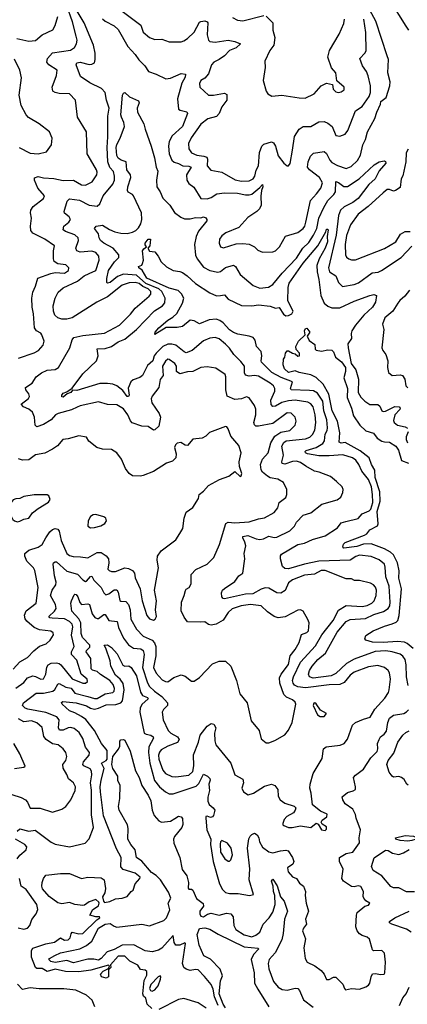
# Model space of a CAD drawing. Extents: x 1552294 to 1694791, y 811929 to 917222.
# Tile 51 of 256: x 1581545 to 1584500, y 837684 to 845200. Entities that reach past the tile are written whole.
import ezdxf

# ---------------------------------------------------------------- set-up
doc = ezdxf.new("R2010")
doc.units = 0

msp = doc.modelspace()

# ---------------------------------------------------------------- linework, layer by layer
at = {"layer": '0CON10XD'}
for points in [[(1584347.3, 844925), (1584258.9, 845188.9), (1584168.6, 845358.6)], [(1584365, 845351.2), (1584489.5, 845150.5), (1584509.8, 845119.8)], [(1581515, 840097.7), (1581575, 840141.2), (1581604.8, 840175.2), (1581645, 840190.3), (1581665, 840186.8), (1581705, 840166.9), (1581725, 840168.9), (1581744.8, 840205.2), (1581752.6, 840257.4), (1581761.2, 840275), (1581785, 840287.4), (1581825, 840289.7), (1581845, 840285.9), (1581859.2, 840275), (1581945, 840168.9), (1582025, 840135.4), (1582045, 840135.6), (1582061.4, 840148.6), (1582058.1, 840165), (1582013.7, 840203.7), (1581980.2, 840310.2), (1581939, 840355), (1581939.6, 840375), (1581960, 840415), (1581940.7, 840500.7), (1581949.7, 840565), (1581943.7, 840585), (1581924.7, 840605), (1581885, 840626.2), (1581791.5, 840631.5), (1581774.2, 840635), (1581766.4, 840645), (1581809.1, 840685), (1581821.6, 840705), (1581816.4, 840736.4), (1581779.3, 840805), (1581791.3, 840845), (1581820.5, 840885), (1581822.4, 840907.6), (1581808.8, 840955), (1581800.9, 841045), (1581802.5, 841055), (1581815, 841062.5), (1581825, 841061.4), (1581905, 840989.8), (1581985, 840968.5), (1582025, 840923.6), (1582045, 840911.5), (1582055, 840913.3), (1582085, 840948.9), (1582095, 840952.5), (1582110.8, 840920.8), (1582166.6, 840866.6), (1582184.8, 840824.8), (1582200.8, 840810.8), (1582225, 840816.2), (1582265, 840848.2), (1582285, 840848.1), (1582295, 840831.2), (1582307.2, 840767.2), (1582315, 840760.6), (1582355, 840757.7), (1582373.2, 840735), (1582386.5, 840695), (1582391.8, 840625), (1582435, 840547.5), (1582485, 840494.1), (1582554.1, 840464.1), (1582572.4, 840442.4), (1582581.3, 840415), (1582581.4, 840345), (1582565.8, 840255), (1582585, 840211.8), (1582630.6, 840160.6), (1582655, 840148.2), (1582675, 840146.7), (1582720.7, 840179.3), (1582775, 840198.1), (1582805, 840188.6), (1582855, 840152), (1582875, 840151.2), (1582915, 840178), (1583015, 840282), (1583065, 840304), (1583115, 840303.8), (1583154.5, 840264.5), (1583198.1, 840155), (1583224.2, 840055), (1583278.6, 839985), (1583308.5, 839848.5), (1583370, 839775), (1583385, 839710), (1583425, 839681.2), (1583445, 839681.2), (1583491.2, 839698.8), (1583565, 839742), (1583595, 839776.7), (1583622.9, 839835), (1583650, 839975), (1583645, 839990), (1583625, 840007.5), (1583577.8, 840027.8), (1583558.1, 840048.1), (1583528.2, 840135), (1583526.7, 840175), (1583537.1, 840205), (1583595, 840278.5), (1583605.9, 840344.1), (1583645, 840392.5), (1583675, 840447.1), (1583692.4, 840507.6), (1583735, 840523.3), (1583745.5, 840535), (1583750.8, 840595), (1583742.5, 840622.5), (1583705.9, 840685.9), (1583686.1, 840696.1), (1583665, 840694), (1583569.1, 840640.9), (1583515, 840634.4), (1583485, 840645.6), (1583435, 840679.2), (1583385, 840726.9), (1583305, 840735.9), (1583233.8, 840725), (1583165, 840702.5), (1583135, 840675.8), (1583095, 840616), (1583043.2, 840586.8), (1583005, 840579.2), (1582985, 840584), (1582955, 840602.9), (1582921.3, 840601.3), (1582825, 840604.4), (1582798.3, 840638.3), (1582776.8, 840686.8), (1582777.1, 840755), (1582798.9, 840805), (1582807.7, 840842.3), (1582815, 840853.3), (1582837.5, 840865), (1582852.5, 840895), (1582852, 840965), (1582887.2, 841002.8), (1582975, 841043.3), (1583025.4, 841094.6), (1583067.8, 841195), (1583116.7, 841355), (1583135, 841364), (1583185, 841360.6), (1583295, 841368), (1583365, 841390), (1583412.4, 841397.6), (1583485, 841439.2), (1583514, 841475), (1583523.8, 841515), (1583575, 841551.9), (1583582.7, 841575), (1583581.1, 841615), (1583556.4, 841666.4), (1583514, 841694), (1583455, 841702.7), (1583434.8, 841714.8), (1583395.3, 841745), (1583385.9, 841765), (1583380.8, 841805), (1583394.8, 841845.2), (1583440, 841895), (1583460.7, 841969.3), (1583489.9, 842020.1), (1583535, 842050.7), (1583605.2, 842064.8), (1583643.9, 842105), (1583653.5, 842135), (1583646.2, 842166.2), (1583615.7, 842195.7), (1583585, 842199.1), (1583475, 842117.3), (1583365, 842096.6), (1583345, 842098.2), (1583335, 842107.1), (1583329.7, 842125), (1583345.9, 842185), (1583345, 842226.7), (1583335, 842256), (1583295, 842313.8), (1583275, 842320), (1583235, 842305.4), (1583185, 842300), (1583125.9, 842325.9), (1583115.4, 842375.4), (1583115.3, 842475), (1583110.6, 842490.6), (1583039.4, 842539.4), (1582975, 842549.5), (1582925, 842544.6), (1582865.9, 842514.1), (1582825, 842511.8), (1582765, 842495.8), (1582739.7, 842515), (1582739.6, 842555), (1582727.1, 842575), (1582685, 842607.3), (1582675, 842608.5), (1582655, 842594.4), (1582633.1, 842555), (1582637.8, 842485), (1582615.9, 842454.1), (1582605, 842393.1), (1582554.2, 842325.8), (1582546.1, 842305), (1582550.8, 842275), (1582608.6, 842195), (1582618.1, 842165), (1582605, 842096.7), (1582575, 842068.8), (1582565, 842066.2), (1582523.6, 842093.6), (1582475, 842096.7), (1582402.1, 842122.1), (1582388.1, 842138.1), (1582369.6, 842185), (1582335, 842230), (1582285, 842260), (1582215, 842261.8), (1582145, 842283.6), (1582005, 842252.5), (1581982, 842242), (1581939, 842221), (1581837.5, 842195), (1581817.3, 842182.7), (1581785, 842146.9), (1581725, 842110), (1581675, 842091.2), (1581661.4, 842105), (1581656.2, 842165), (1581642.7, 842205), (1581615, 842227.9), (1581572.5, 842245), (1581556, 842265), (1581610.6, 842309.4), (1581619.4, 842325), (1581613.1, 842345), (1581590, 842375), (1581588.7, 842391.3), (1581639.4, 842425), (1581670.8, 842475), (1581711.4, 842505), (1581755, 842525.4), (1581815, 842530), (1581840, 842545), (1581927.5, 842695), (1581943.6, 842756.4), (1581956.8, 842773.2), (1582025, 842790), (1582191.8, 842808.2), (1582305, 842868.5), (1582388.2, 842951.8), (1582425, 842997.9), (1582531.6, 843088.4), (1582544.1, 843105), (1582543.8, 843125), (1582523.2, 843145), (1582483.6, 843163.5), (1582455, 843185.1), (1582425, 843195.1), (1582378.7, 843191.3), (1582325, 843173.7), (1582215, 843084.1), (1582132.5, 843045), (1581945, 842923.8), (1581903.4, 842913.4), (1581865, 842913.3), (1581835, 842923.3), (1581812.5, 842945), (1581802.5, 842975), (1581798.9, 843015), (1581815.5, 843075), (1581838.9, 843121.1), (1581876.8, 843153.2), (1581985.2, 843204.8), (1582035, 843245.5), (1582075, 843261.5), (1582125, 843286), (1582149.6, 843365), (1582148.8, 843395), (1582125, 843421.8), (1582095, 843433.8), (1582005, 843426.1), (1581980, 843435), (1581973.2, 843455), (1581992.5, 843515), (1581990, 843535), (1581965, 843558.1), (1581892.8, 843582.8), (1581876.2, 843596.2), (1581882.2, 843625), (1581919.4, 843655), (1581932.9, 843675), (1581921.4, 843695), (1581885, 843724.4), (1581883.5, 843735), (1581907.1, 843815), (1581925, 843832.9), (1582001.7, 843821.7), (1582075, 843783.6), (1582135, 843776), (1582154.4, 843795.6), (1582180.6, 843855), (1582253.6, 843945), (1582266.8, 843975), (1582268.2, 844005), (1582260.1, 844040.1), (1582232.8, 844072.8), (1582216.2, 844116.2), (1582211.8, 844225), (1582215.7, 844305), (1582216.8, 844463.2), (1582226.5, 844525), (1582206.9, 844585), (1582195.6, 844645), (1582168.9, 844675), (1582078, 844718), (1582007, 844767), (1581975.4, 844855), (1581979.8, 844870.2), (1582005, 844876.4), (1582075, 844858), (1582095, 844859.5), (1582115, 844870.8), (1582120.3, 844895), (1582118.9, 844945), (1582107.4, 845005), (1582035.9, 845175), (1581983.6, 845265)], [(1582101.6, 844101.6), (1582059.1, 844175), (1582053.1, 844345), (1581984.4, 844455), (1581970.6, 844585), (1581925, 844633.1), (1581845, 844636.2), (1581813.9, 844643.9), (1581797.5, 844655), (1581792.9, 844685), (1581825.5, 844775), (1581830, 844815), (1581765.8, 844855), (1581751.4, 844875), (1581757.1, 844905), (1581795, 844948.1), (1581932.4, 844967.6), (1581963.1, 844986.9), (1581978.5, 845015), (1581981.5, 845045), (1581976.1, 845075), (1581947.6, 845185), (1581903.9, 845305)], [(1582324.6, 845265), (1582467.6, 845157.6), (1582486.9, 845105), (1582535, 845064.4), (1582575, 845048.1), (1582628, 845052), (1582685, 845030.6), (1582775, 845032.2), (1582795, 845038.5), (1582825, 845057.7), (1582874.7, 845105), (1582915, 845180.6), (1582925, 845187.3), (1582955, 845190.5), (1582973.8, 845185), (1582979.4, 845175), (1582974.6, 845085), (1582984.6, 845045), (1582994.2, 845034.2), (1583035, 845028.4), (1583135, 845044.7), (1583185, 845033.1), (1583228.8, 845015), (1583195, 844985.4), (1583145, 844964.7), (1583105.2, 844924.8), (1583064.4, 844895.6), (1583023.8, 844875), (1583008.2, 844855), (1582983.1, 844786.9), (1582955, 844753.1), (1582926, 844735), (1582915, 844712.5), (1582918.8, 844685), (1582985, 844624.4), (1583023.5, 844623.5), (1583105, 844639.4), (1583125, 844628.8), (1583123.6, 844585), (1583086, 844535), (1583066.6, 844483.4), (1583045, 844460.3), (1582977.8, 844442.2), (1582925, 844403.5), (1582851.2, 844298.8), (1582830.7, 844255), (1582833.2, 844215), (1582855.5, 844185), (1582895, 844165.2), (1582949.3, 844159.3), (1582970.9, 844150.9), (1582977.1, 844135), (1582973.8, 844085), (1583000.7, 844050.7), (1583085.9, 844035.9), (1583187.3, 843977.3), (1583235, 843967.1), (1583295, 843970), (1583323.5, 843985), (1583337.2, 844005), (1583347.4, 844052.6), (1583365.9, 844085), (1583373, 844187), (1583391.1, 844235), (1583405, 844250), (1583465, 844267.1), (1583480, 844260), (1583494.2, 844235), (1583515, 844161.2), (1583558.8, 844105), (1583585, 844083.8), (1583595, 844083.3), (1583607, 844103), (1583624.4, 844204.4), (1583640.9, 844309.1), (1583674.7, 844365.3), (1583705, 844383.8), (1583765, 844385.6), (1583825, 844420), (1583865, 844424), (1583895, 844411.5), (1583927.1, 844385), (1583955, 844315.6), (1583985, 844311.4), (1584025, 844326.9), (1584047.3, 844355), (1584105, 844504.3), (1584155, 844537.1), (1584209.7, 844615), (1584218.2, 844645), (1584219.2, 844695), (1584202.5, 844772.5), (1584188.8, 844805), (1584157.3, 844847.3), (1584136.9, 844905), (1584177.5, 844945), (1584186.4, 844963.6), (1584185, 845102.5), (1584167.4, 845205)], [(1581523.6, 845056.4), (1581615, 845036.9), (1581665, 845042.2), (1581715.9, 845084.1), (1581796.3, 845123.7), (1581814.7, 845155.3), (1581835.4, 845225)], [(1582175, 845206.9), (1582195, 845189.1), (1582264.3, 845154.3), (1582295, 845125.8), (1582369.2, 844995), (1582425.3, 844935.3), (1582453, 844893), (1582497.4, 844847.4), (1582527.5, 844805), (1582585, 844785.4), (1582658.1, 844748.1), (1582695, 844752.8), (1582775, 844788.2), (1582808.8, 844785), (1582805, 844762.2), (1582780.2, 844715), (1582746.7, 844595), (1582756.6, 844516.6), (1582768.5, 844508.5), (1582817.7, 844497.7), (1582824.4, 844485), (1582786.8, 844385), (1582706.6, 844313.4), (1582685, 844270), (1582679.4, 844235), (1582684.7, 844175), (1582705, 844126.7), (1582722.3, 844112.3), (1582755, 844103.6), (1582789.4, 844085), (1582833, 844083), (1582852.7, 844075), (1582816.1, 844015), (1582817.8, 843975), (1582835, 843949.2), (1582871.3, 843921.3), (1582925, 843834.5), (1582975, 843832.8), (1583005, 843843.4), (1583048.6, 843871.4), (1583105, 843877.9), (1583206.4, 843876.4), (1583265, 843862.6), (1583295, 843861.9), (1583315, 843869.5), (1583375, 843918.2), (1583395, 843940.8), (1583399.1, 843925), (1583387.5, 843895), (1583383, 843853), (1583386.7, 843785), (1583373.8, 843756.2), (1583353.8, 843736.2), (1583285, 843691.4), (1583215, 843614.3), (1583117, 843573), (1583085, 843551.4), (1583068.1, 843525), (1583064.4, 843495), (1583076.8, 843466.8), (1583098.3, 843458.3), (1583195, 843487.9), (1583245, 843491.5), (1583295, 843486.7), (1583335.8, 843465), (1583360.3, 843440.3), (1583396.3, 843426.3), (1583475, 843428.5), (1583494.6, 843435.4), (1583524.6, 843465.4), (1583571.3, 843548.7), (1583665, 843576.9), (1583705, 843607.1), (1583717.8, 843625), (1583726.7, 843655), (1583761.3, 843818.7), (1583808, 843872), (1583841.5, 843915), (1583853.8, 843955), (1583829.7, 843995), (1583754, 844055), (1583739.7, 844075), (1583743.3, 844115), (1583762, 844158), (1583785, 844180), (1583865, 844192.9), (1583885, 844178.1), (1583908.8, 844128.8), (1583925, 844110.4), (1583967.6, 844087.6), (1584035, 844064.5), (1584071.3, 844078.7), (1584119.6, 844125), (1584143.3, 844165), (1584160.5, 844245), (1584180.3, 844285), (1584196.2, 844345), (1584251.5, 844445), (1584266.6, 844495), (1584296.9, 844555), (1584299.1, 844575), (1584338.7, 844605), (1584366.7, 844695), (1584368.8, 844725), (1584351.5, 844795), (1584355.6, 844895), (1584347.3, 844925)], [(1583167.9, 845217.9), (1583205, 845195.7), (1583245, 845191.9), (1583405, 845231.4)], [(1583425, 845227.1), (1583474.3, 845175), (1583475, 845120), (1583490.6, 845065), (1583481.2, 845005), (1583452.9, 844965), (1583413.6, 844883.6), (1583416.4, 844836.4), (1583400, 844735), (1583424, 844654), (1583437.5, 844635), (1583466.4, 844616.4), (1583544.3, 844624.3), (1583675, 844602.9), (1583721.9, 844601.9), (1583789.2, 844635), (1583842, 844695), (1583885, 844716.7), (1583930, 844705), (1583935, 844670), (1583955, 844648.8), (1583974.4, 844644.4), (1583995, 844650), (1584018.8, 844665), (1584018.8, 844685), (1583963, 844733), (1583956.2, 844795), (1583923, 844833), (1583894.3, 844915), (1583907.1, 844965), (1583980.3, 845089.7), (1584015, 845170), (1584021.5, 845205)], [(1581540, 844225), (1581625, 844181.4), (1581685, 844177.3), (1581747.8, 844192.2), (1581787.1, 844245), (1581791.4, 844295), (1581771.2, 844345), (1581693.3, 844405), (1581612.3, 844452.3), (1581593.9, 844473.9), (1581555.6, 844545.6), (1581541.4, 844625), (1581557.3, 844757.3), (1581546, 844815), (1581505, 844900)], [(1584360.9, 840085), (1584373.1, 840165), (1584363.6, 840215), (1584353.2, 840233.2), (1584325, 840254.4), (1584275, 840270), (1584205, 840260.4), (1584095, 840219.2), (1584064.5, 840195.5), (1584018.2, 840141.8), (1583985, 840126.4), (1583905, 840122.9), (1583725, 840099.2), (1583665, 840107.6), (1583640.8, 840120.8), (1583628.9, 840135), (1583625.9, 840155), (1583633.2, 840185), (1583684.7, 840295), (1583798.8, 840421.2), (1583849.5, 840505), (1583935, 840613.9), (1583975, 840692.9), (1584035, 840728.7), (1584155, 840720.5), (1584195, 840729.3), (1584230, 840745), (1584246.9, 840763.1), (1584263.8, 840805), (1584264.7, 840844.7), (1584257.8, 840867.8), (1584243.3, 840885), (1584218.2, 840898.2), (1584135, 840918.2), (1584098, 840918), (1584075, 840932.5), (1584035, 840932.5), (1583872.5, 840995), (1583842, 840995), (1583791.3, 840968.7), (1583715, 840960.2), (1583625, 840924.7), (1583595, 840902.5), (1583567.6, 840842.4), (1583535, 840822.3), (1583505, 840824.6), (1583445, 840860.4), (1583415, 840862.7), (1583385, 840852.9), (1583322.6, 840817.4), (1583265, 840814.1), (1583105, 840779.6), (1583095, 840781.9), (1583086.2, 840795), (1583083.5, 840825), (1583090, 840845), (1583107.3, 840857.3), (1583185, 840912.5), (1583215, 840954.4), (1583245, 840975.8), (1583261.8, 841085), (1583257.3, 841125), (1583267.6, 841185), (1583262.1, 841212.1), (1583245.5, 841245), (1583247.1, 841255), (1583285, 841262.7), (1583346.6, 841236.6), (1583375, 841231.9), (1583403.1, 841236.9), (1583445, 841256.8), (1583485, 841247.5), (1583505, 841250.4), (1583605, 841299.1), (1583640.8, 841335), (1583655.8, 841365), (1583705, 841418.9), (1583763.8, 841436.2), (1583848.3, 841501.7), (1583965, 841535.8), (1583992, 841555), (1584008.8, 841591.2), (1584012, 841615), (1584003, 841633), (1583961.2, 841675), (1583915, 841712), (1583827.2, 841747.2), (1583793, 841753), (1583727.5, 841792.5), (1583685, 841819.3), (1583655, 841830.4), (1583625, 841828), (1583566, 841806), (1583545, 841813.1), (1583542.1, 841825), (1583555.7, 841875), (1583543.3, 841945), (1583557.4, 841972.6), (1583575.4, 841984.6), (1583725, 842001.7), (1583755.6, 842014.4), (1583777.2, 842032.8), (1583795, 842068), (1583803, 842125), (1583798.3, 842185), (1583782.5, 842245), (1583765, 842266.7), (1583741.1, 842281.1), (1583645, 842296), (1583595, 842291), (1583542.9, 842277.1), (1583495, 842251.1), (1583475, 842247.5), (1583462.8, 842262.8), (1583459.7, 842295), (1583490.4, 842365), (1583489.2, 842385), (1583478.8, 842405), (1583455.4, 842425), (1583365, 842478.2), (1583335, 842483.8), (1583295, 842478.1), (1583267.5, 842487.5), (1583257.6, 842505), (1583257.7, 842555), (1583231.5, 842591.5), (1583176.4, 842645), (1583145, 842692.2), (1583115, 842724.4), (1583065, 842763.2), (1583035, 842773.9), (1582995, 842769.1), (1582945, 842747.5), (1582860, 842675), (1582815, 842658), (1582797.8, 842665), (1582735, 842716.1), (1582705, 842723.7), (1582675, 842722.6), (1582634.7, 842705), (1582584.1, 842655), (1582570.8, 842635), (1582559.1, 842595), (1582518.7, 842561.3), (1582480, 842485), (1582460.9, 842469.1), (1582409.1, 842450.9), (1582392, 842435), (1582372.4, 842387.6), (1582379, 842335), (1582375, 842323.4), (1582363.7, 842325), (1582330.7, 842370.7), (1582285, 842405.3), (1582255, 842417.9), (1582213.5, 842423.5), (1582155, 842424.2), (1581979.3, 842370.7), (1581947.3, 842372.7), (1581935, 842354.5), (1581906.9, 842343.1), (1581875, 842319.3), (1581865, 842321.2), (1581866.1, 842335), (1581875, 842349.2), (1581905, 842360), (1581943.3, 842386.7), (1582025, 842495.7), (1582130, 842595), (1582143.1, 842635), (1582135, 842688), (1582195, 842690), (1582244.4, 842705.6), (1582295, 842741.1), (1582345, 842762.5), (1582435.4, 842835), (1582571.6, 842978.4), (1582633.6, 843016.4), (1582650.8, 843039.2), (1582654.6, 843075), (1582627.4, 843125), (1582606.5, 843145), (1582505, 843185.1), (1582435, 843250.5), (1582335, 843257.7), (1582290.8, 843239.2), (1582235, 843194), (1582215, 843190), (1582208, 843195), (1582208.5, 843225), (1582221.8, 843285), (1582268.3, 843351.7), (1582299.2, 843385), (1582301.2, 843405), (1582256, 843455), (1582185, 843493.3), (1582161.1, 843515), (1582150.4, 843535), (1582145.4, 843565.4), (1582115.7, 843605), (1582126.4, 843623.6), (1582175, 843631.1), (1582228.2, 843598.2), (1582270.6, 843580.6), (1582315, 843570), (1582365, 843568.9), (1582405, 843577.8), (1582429.5, 843590.5), (1582449.6, 843610.4), (1582467.2, 843642.8), (1582475.2, 843675), (1582473.3, 843725), (1582412.5, 843855), (1582405, 843865.3), (1582372.4, 843882.4), (1582365.4, 843895), (1582368.7, 843925), (1582392.7, 843995), (1582389.6, 844015), (1582360.9, 844055), (1582357.5, 844115), (1582318.8, 844128.8), (1582295, 844142.5), (1582285, 844164.4), (1582280.7, 844225), (1582285, 844247.9), (1582310.3, 844295), (1582342.6, 844385), (1582339.7, 844415), (1582319.6, 844455), (1582316.2, 844475), (1582328.2, 844625), (1582335, 844640), (1582345, 844644.3), (1582381.7, 844611.7), (1582450, 844580), (1582454.2, 844565), (1582439.2, 844525), (1582441.9, 844495), (1582491.4, 844405), (1582500, 844365), (1582548, 844235), (1582572.8, 844145), (1582584.7, 844074.7), (1582597.1, 844045), (1582586.8, 843975), (1582590, 843925), (1582615.5, 843885), (1582635, 843838.1), (1582689.1, 843785), (1582725, 843728.1), (1582772.6, 843692.6), (1582801.1, 843681.1), (1582845, 843680.9), (1582885, 843691.1), (1582925, 843688.6), (1582945, 843694.5), (1582965, 843687.1), (1582972.5, 843675), (1582971.1, 843665), (1582906.8, 843585), (1582890, 843545), (1582876.9, 843485), (1582885, 843403.8), (1582897.8, 843375), (1582945, 843312.2), (1582995, 843286.4), (1583055, 843272.2), (1583075, 843278.1), (1583115, 843308.9), (1583175, 843326.2), (1583190.9, 843315), (1583225, 843254.2), (1583325, 843170.6), (1583375, 843151.5), (1583440.7, 843159.3), (1583475, 843178.6), (1583545, 843265.4), (1583655, 843380.4), (1583703.4, 843455), (1583749.6, 843500.4), (1583784.8, 843555), (1583811.2, 843605), (1583824.8, 843685.2), (1583862.7, 843767.3), (1583895, 843821.1), (1583940.8, 843865), (1583951.5, 843885), (1583954.7, 843965.3), (1583975, 843958.2), (1584015, 843926.1), (1584045, 843925.8), (1584132.7, 843985), (1584248.6, 844091.4), (1584285, 844115.2), (1584322.7, 844122.7), (1584335, 844116.7), (1584335.7, 844105), (1584285, 844046), (1584254.6, 843985), (1584207.6, 843942.4), (1584126.1, 843835), (1584085, 843804.8), (1584018.6, 843771.4), (1583991.1, 843745), (1583975.8, 843705), (1583956.8, 843555), (1583899.7, 843305), (1583907.9, 843275), (1583955.9, 843245), (1583974.6, 843195), (1584005, 843164.6), (1584095, 843178), (1584129, 843191), (1584232.9, 843267.1), (1584276.8, 843273.2), (1584304.4, 843285), (1584453.5, 843385), (1584535, 843471.1)], [(1584507, 844213), (1584491.4, 844185), (1584487.9, 844115), (1584465, 844008.8), (1584454.1, 843985), (1584445, 843918.9), (1584411.1, 843895), (1584395, 843891), (1584365, 843904), (1584347.2, 843902.8), (1584315, 843878.5), (1584202.3, 843775), (1584125.4, 843715), (1584066.7, 843635), (1584036.7, 843553.3), (1584025.3, 843485), (1584027.9, 843405), (1584037.4, 843387.4), (1584055, 843374.4), (1584075, 843367.3), (1584105, 843368.2), (1584326.8, 843453.2), (1584413.5, 843505), (1584447.4, 843562.6), (1584485, 843584.4), (1584523, 843583)], [(1581534.6, 842615.4), (1581655, 842656.2), (1581687.5, 842675), (1581724.4, 842715), (1581731.4, 842745), (1581714.4, 842795), (1581705, 842807.8), (1581672.9, 842825), (1581657.3, 842847.3), (1581648.9, 842955), (1581639, 843005), (1581637.5, 843075), (1581645, 843120), (1581666, 843165), (1581682.4, 843227.6), (1581782.5, 843262.5), (1581815, 843269.5), (1581885, 843264), (1581915.5, 843285), (1581919.5, 843305), (1581895, 843327.7), (1581835, 843335.5), (1581807.8, 843355), (1581802, 843375), (1581801.8, 843435), (1581810, 843475), (1581735, 843525.4), (1581645, 843570.6), (1581630.3, 843590.3), (1581626.9, 843625), (1581634.4, 843685), (1581626.9, 843725), (1581629.4, 843745), (1581646.4, 843773.6), (1581725, 843834.3), (1581734.4, 843855), (1581683.6, 843913.6), (1581657.8, 843975), (1581657.1, 843992.9), (1581685, 844003.5), (1581725, 843992.2), (1581805, 843988.6), (1581875, 843973.5), (1581955, 843976.2), (1582015, 843938.5), (1582045, 843937.1), (1582097.2, 843962.8), (1582132.7, 844015), (1582135.4, 844035), (1582129.6, 844055), (1582101.6, 844101.6)], [(1584506.5, 840116.5), (1584494.2, 840184.2), (1584492.4, 840275), (1584483.1, 840315), (1584465, 840340.9), (1584445, 840356), (1584385, 840375.8), (1584336.9, 840383.1), (1584254, 840376), (1584095, 840319.5), (1584035.3, 840285), (1583955, 840208.7), (1583918.9, 840191.1), (1583783.2, 840173.2), (1583755, 840183.5), (1583746.2, 840205), (1583755, 840232.9), (1583775.4, 840265), (1583818.4, 840315), (1583877.1, 840365), (1583965.5, 840524.5), (1584035, 840605.4), (1584065, 840620.3), (1584180.3, 840629.7), (1584245, 840660), (1584318.5, 840681.5), (1584354.6, 840705), (1584365.8, 840725), (1584370.6, 840755), (1584362.7, 840875), (1584336.9, 840946.9), (1584332.2, 841022.2), (1584325, 841043.6), (1584285, 841077.2), (1584225, 841103.1), (1584135, 841113.8), (1584106.7, 841103.3), (1584064.8, 841075.2), (1583825, 841066.4), (1583715, 841043.3), (1583595, 841009.3), (1583565, 841012), (1583547.9, 841025), (1583532.3, 841085), (1583532.4, 841107.6), (1583539.9, 841120.1), (1583666.2, 841193.8), (1583715, 841204.4), (1583778.3, 841231.7), (1583875, 841260), (1583967.7, 841322.3), (1583995, 841358.6), (1584030.3, 841370.3), (1584125, 841393.2), (1584155, 841426.9), (1584208.6, 841451.4), (1584222.7, 841465), (1584236.6, 841515), (1584235.9, 841575), (1584225.9, 841635), (1584205, 841690), (1584152.8, 841755), (1584130, 841805), (1584106.5, 841836.5), (1584081.9, 841855), (1584007.4, 841877.4), (1583905, 841869.8), (1583825, 841871.9), (1583738.6, 841885), (1583723.7, 841895), (1583722.3, 841905), (1583728.3, 841911.7), (1583804.9, 841935.1), (1583854.8, 841965.2), (1583868.6, 841985), (1583873.1, 842035), (1583888.9, 842065), (1583892.2, 842085), (1583885.9, 842145), (1583862.7, 842215), (1583855, 842286.9), (1583815, 842348.6), (1583785, 842366.2), (1583755, 842369.4), (1583614, 842375), (1583610.4, 842385), (1583624.3, 842435), (1583539.3, 842469.3), (1583467.7, 842507.7), (1583389.5, 842585), (1583385.4, 842595), (1583391.5, 842635), (1583386, 842666), (1583350, 842705), (1583340, 842755), (1583325.8, 842775), (1583295.3, 842785.3), (1583208.6, 842798.6), (1583175, 842811.7), (1583143.6, 842833.6), (1583095, 842887.2), (1583070.5, 842905), (1583043.2, 842913.2), (1582990.3, 842909.7), (1582915, 842879.4), (1582875, 842900.8), (1582845, 842905.7), (1582785, 842857.5), (1582745, 842850), (1582660.3, 842849.7), (1582575, 842797.5), (1582576.2, 842815), (1582605, 842848.1), (1582675, 842906.7), (1582711.6, 842928.4), (1582742.9, 842957.1), (1582786.7, 843035), (1582796.2, 843075), (1582778.7, 843108.7), (1582753.5, 843133.5), (1582685, 843151.9), (1582515, 843227.3), (1582477.6, 843287.6), (1582452.9, 843305), (1582451.2, 843315), (1582474.5, 843325.5), (1582480.8, 843339.2), (1582487.4, 843365), (1582481.2, 843435), (1582490, 843450), (1582512.5, 843465), (1582502, 843482), (1582501.8, 843495), (1582525, 843525.4), (1582541.2, 843525), (1582538, 843475), (1582522.5, 843455), (1582533, 843433), (1582575, 843427.5), (1582601.2, 843395), (1582622.1, 843352.1), (1582664.6, 843314.6), (1582715, 843286.4), (1582765, 843278.9), (1582785, 843269.6), (1582821.1, 843245), (1582886, 843186), (1582995, 843113.9), (1583045, 843092.7), (1583075.7, 843095.7), (1583105, 843100), (1583135, 843066.2), (1583235, 843017.5), (1583315, 843016.2), (1583365, 843023.6), (1583455, 843012.1), (1583495, 842997.5), (1583523.2, 843003.2), (1583555, 842952.7), (1583575, 842940), (1583595, 842941.5), (1583620, 842955), (1583630.6, 842975), (1583589.5, 843055), (1583590.4, 843155), (1583600.4, 843189.6), (1583705, 843342.2), (1583818.3, 843475), (1583879.3, 843580.7), (1583885, 843600.8), (1583895, 843600), (1583895.6, 843595), (1583888, 843545), (1583891.4, 843505), (1583874.1, 843455), (1583829, 843375), (1583811.1, 843325), (1583811.9, 843275), (1583826.2, 843216.2), (1583840.8, 843095), (1583866.6, 843036.6), (1583895, 843012.1), (1583925, 843000), (1583985, 842999.6), (1584095, 843051.1), (1584215, 843094.4), (1584245, 843102), (1584266.2, 843095), (1584257.8, 843045), (1584235.6, 843005), (1584169.6, 842945), (1584105, 842867.9), (1584077.3, 842825), (1584071.8, 842805), (1584075, 842767.5), (1584047.8, 842725), (1584048.5, 842695), (1584073.2, 842576.8), (1584106.9, 842526.9), (1584126.9, 842456.9), (1584124.2, 842355), (1584145, 842318.5), (1584175, 842287.3), (1584215, 842263.3), (1584275, 842263.1), (1584290.4, 842250.4), (1584305, 842215.6), (1584315, 842209.7), (1584335, 842212), (1584405, 842248.1), (1584437.5, 842245), (1584445.7, 842235), (1584443.3, 842225), (1584405.3, 842185), (1584395, 842140), (1584401.1, 842125), (1584425, 842106.2), (1584485, 842093.4), (1584502, 842082)], [(1584516.9, 843135), (1584480.5, 843089.5), (1584442.6, 843057.4), (1584428.1, 843035), (1584390, 842975), (1584328.8, 842925), (1584310, 842875), (1584321.1, 842835), (1584305.7, 842695), (1584312.5, 842675), (1584335.8, 842645), (1584352.2, 842595), (1584348.5, 842545), (1584357.6, 842507.6), (1584385, 842484), (1584445, 842488.8), (1584463.6, 842483.6), (1584481.2, 842455), (1584490, 842405), (1584505, 842389.2)], [(1584025, 841972.5), (1583995, 841967.1), (1583980.9, 841975), (1583984.6, 842045.4), (1583967.5, 842135), (1583928.4, 842215), (1583902.2, 842342.2), (1583857.7, 842417.7), (1583805, 842468.5), (1583765, 842488.9), (1583675, 842506.7), (1583645, 842519.2), (1583595, 842505.7), (1583562.9, 842535), (1583554.2, 842565), (1583555, 842610), (1583567, 842623), (1583572.5, 842655), (1583585, 842672.5), (1583595, 842672.5), (1583623.6, 842653.6), (1583645, 842650), (1583665, 842632.5), (1583677.5, 842635), (1583677.5, 842655), (1583653, 842683), (1583650, 842705), (1583670, 842745), (1583722.5, 842795), (1583716, 842825), (1583725, 842843.3), (1583735, 842846.2), (1583755.8, 842815), (1583737.5, 842785), (1583752.3, 842752.3), (1583795, 842720), (1583797.5, 842685), (1583805, 842677.5), (1583845, 842668.9), (1583895, 842680.2), (1583925, 842677), (1583937.7, 842665), (1583953.2, 842623.2), (1583997.8, 842587.8), (1584029.8, 842545), (1584029.8, 842515), (1584017.3, 842465), (1584043.9, 842385), (1584040.5, 842315), (1584073.4, 842235), (1584090.6, 842175), (1584139.2, 842105), (1584185, 842060.9), (1584243.5, 842043.5), (1584271.1, 842005), (1584305, 841983.5), (1584325, 841976.6), (1584365, 841975.4), (1584412.6, 841945), (1584433.7, 841915), (1584455, 841835.6), (1584509.4, 841815)], [(1581495, 840241.8), (1581545, 840299.2), (1581605, 840331.9), (1581653, 840383), (1581695, 840417.1), (1581746, 840435), (1581776.2, 840463.8), (1581802.5, 840505), (1581798.9, 840518.9), (1581782.9, 840532.9), (1581695, 840542.2), (1581655, 840559.5), (1581598.5, 840608.5), (1581586.2, 840626.2), (1581581.8, 840655), (1581593.6, 840686.4), (1581669.2, 840745), (1581686.2, 840865), (1581660, 840995), (1581650, 841015), (1581597.6, 841067.6), (1581583.1, 841105), (1581584.6, 841125), (1581615, 841151.1), (1581685, 841173.1), (1581716.9, 841193.1), (1581743.2, 841245), (1581775, 841290.4), (1581795, 841307.7), (1581815.4, 841315.4), (1581835, 841310), (1581845, 841296), (1581860.7, 841225), (1581905, 841124.5), (1581925, 841110.9), (1581953.3, 841103.3), (1582008.8, 841098.8), (1582065, 841092.7), (1582135, 841131.8), (1582165, 841132.7), (1582205, 841107.5), (1582221.5, 841085), (1582224, 841055), (1582216.9, 841006.9), (1582226.2, 840995), (1582245, 840986.9), (1582275, 840988.8), (1582345, 841015.6), (1582375, 841010.6), (1582404.4, 840994.4), (1582419.2, 840975), (1582425, 840940), (1582463.5, 840855), (1582477.3, 840765), (1582515, 840652), (1582535, 840626), (1582565, 840616.7), (1582576.4, 840623.6), (1582586.7, 840645), (1582580.5, 840695), (1582588.2, 840765), (1582571.1, 840845), (1582602.9, 841015), (1582593.2, 841073.2), (1582594.6, 841105.4), (1582623.8, 841145), (1582735, 841230), (1582765, 841277.5), (1582787.5, 841315), (1582798.8, 841395), (1582815, 841442), (1582865, 841476.7), (1582906.7, 841545), (1582913.3, 841575), (1582945, 841600), (1582985, 841645.4), (1583069.1, 841690.9), (1583138.8, 841715), (1583185, 841751.2), (1583225, 841713.8), (1583233, 841717), (1583237.1, 841735), (1583219.7, 841789.7), (1583218.6, 841825), (1583234, 841895), (1583215, 841950), (1583155, 842020), (1583135, 842075.7), (1583125, 842091.4), (1583115, 842094.4), (1582991.7, 842048.3), (1582965, 842021.2), (1582936.7, 842005), (1582865, 841998.9), (1582825, 841948.8), (1582805, 841951.2), (1582772.1, 841972.1), (1582745, 841968.2), (1582731.8, 841955), (1582725.3, 841935), (1582736.9, 841885), (1582735.6, 841855), (1582709.5, 841830.5), (1582665, 841815.8), (1582565, 841751.4), (1582485, 841721.1), (1582465, 841715.6), (1582405, 841719.2), (1582378.8, 841735), (1582350, 841775), (1582320.6, 841845), (1582284.3, 841894.3), (1582245, 841918.6), (1582175, 841920.6), (1582133.8, 841933.8), (1582072.4, 841982.4), (1582053.6, 842013.6), (1581995, 842022.5), (1581915, 842000), (1581874.4, 841995.6), (1581831.7, 841948.3), (1581795, 841920.6), (1581735, 841891.4), (1581665, 841877.5), (1581615, 841841.1), (1581565, 841837.5), (1581535, 841846.7)], [(1584506, 842055), (1584491.5, 842015), (1584490.8, 841995), (1584501, 841971)], [(1584545, 840399.3), (1584499.4, 840439.4), (1584477.9, 840447.9), (1584425, 840452.4), (1584315, 840445.6), (1584235, 840448.4), (1584184.3, 840464.3), (1584176.7, 840475), (1584185, 840500), (1584240, 840535), (1584325, 840570.8), (1584385, 840588), (1584415, 840602.1), (1584427.7, 840615), (1584438.6, 840651.4), (1584455.2, 840855), (1584436.7, 840936.7), (1584436.9, 840993.1), (1584424.2, 841054.2), (1584394.8, 841114.8), (1584372.7, 841135), (1584325, 841162), (1584225, 841199.7), (1584165, 841196.9), (1584115, 841180), (1584015.6, 841165.6), (1584008.8, 841175), (1584013.4, 841196.6), (1584025, 841210), (1584172.5, 841265), (1584190.8, 841275), (1584214.2, 841305), (1584273.2, 841336.8), (1584277.2, 841352.8), (1584270.3, 841445), (1584293.3, 841525), (1584291.3, 841595), (1584255, 841704.4), (1584252.1, 841762.1), (1584227.6, 841805), (1584209.3, 841855), (1584139.5, 841909.5), (1584025, 841972.5)], [(1581528.3, 841368.3), (1581545, 841371.2), (1581575, 841388), (1581615, 841394.2), (1581640.8, 841435), (1581685, 841469.2), (1581763.9, 841516.1), (1581777, 841537), (1581767.5, 841565), (1581755, 841572.5), (1581655, 841572.2), (1581575, 841559.5), (1581545, 841545.6), (1581515, 841543.8), (1581494.7, 841535.3), (1581472.5, 841505), (1581462, 841475), (1581476.1, 841416.1), (1581493.3, 841385), (1581505.9, 841375.9), (1581528.3, 841368.3)], [(1582085, 841322), (1582115, 841324.2), (1582163.9, 841336.1), (1582192.5, 841355), (1582206.4, 841373.6), (1582200, 841395), (1582185, 841406), (1582125, 841424.2), (1582105, 841421.2), (1582085, 841408.8), (1582066, 841375), (1582063.8, 841335), (1582085, 841322)], [(1581525, 839006.2), (1581545, 839024), (1581615, 839006), (1581663, 839013), (1581785, 838921.1), (1581815, 838905.6), (1581925, 838885.7), (1582043.3, 838915), (1582073.4, 838946.6), (1582107.8, 839035), (1582091.8, 839131.7), (1582091.8, 839318.2), (1582084.4, 839375), (1582094.8, 839435), (1582093.1, 839465), (1582081.3, 839481.3), (1582033.8, 839503.8), (1582025.4, 839515), (1582032, 839535), (1582075.4, 839585), (1582076.5, 839605), (1582046.2, 839646.2), (1582025, 839714.2), (1581997.8, 839757.8), (1581958.7, 839788.7), (1581935, 839797.8), (1581915, 839795.8), (1581875, 839778), (1581848, 839778), (1581839.8, 839795), (1581844.2, 839855), (1581828.2, 839878.2), (1581745, 839911.5), (1581607.2, 839937.2), (1581585.9, 839945.9), (1581565.8, 839965), (1581572.5, 839985), (1581669.7, 840060.3), (1581725, 840059.4), (1581796.2, 840073.8), (1581812.9, 840087.1), (1581835, 840127.1), (1581845, 840132.5), (1581895.4, 840105.4), (1581937.7, 840097.7), (1581965, 840059.8), (1582064.3, 840034.3), (1582115, 840018.3), (1582135, 840019), (1582195, 840053.8), (1582255, 840063.2), (1582265.3, 840075), (1582267.7, 840095), (1582256.8, 840125), (1582231.2, 840155), (1582160.8, 840200.8), (1582135, 840225.2), (1582098.6, 840235), (1582089.3, 840245), (1582086.7, 840325), (1582052.4, 840375), (1582055, 840385.4), (1582079.8, 840410.2), (1582079.7, 840425), (1582022.4, 840485), (1582013.1, 840515), (1582011, 840595), (1581996.3, 840626.3), (1581942.1, 840685), (1581934, 840745), (1581939.3, 840765), (1581960.9, 840809.1), (1581965, 840814.2), (1581975, 840811.9), (1581987.3, 840795), (1582002, 840752), (1582015, 840736.8), (1582065, 840741.5), (1582076.4, 840736.4), (1582098.1, 840665), (1582117.2, 840637.2), (1582135, 840628), (1582145, 840629.6), (1582185, 840659.3), (1582195, 840660.4), (1582225, 840613.8), (1582288.9, 840605), (1582298.7, 840561.3), (1582335, 840480), (1582375, 840429.1), (1582412.7, 840402.7), (1582467.9, 840397.9), (1582486.8, 840385), (1582494, 840355), (1582480.2, 840255), (1582518.2, 840138.2), (1582535, 840109.3), (1582571.1, 840075), (1582629.4, 840035), (1582671.2, 839985), (1582670.4, 839965), (1582641.8, 839935), (1582631.5, 839915), (1582639.3, 839855), (1582677.3, 839775), (1582697.3, 839755), (1582748.9, 839725), (1582761.1, 839705), (1582748.5, 839681.5), (1582674.8, 839655.2), (1582624.1, 839625.9), (1582610.8, 839609.2), (1582604, 839585), (1582606.5, 839555), (1582635, 839471.4), (1582656.4, 839446.4), (1582704.2, 839424.2), (1582735, 839419.7), (1582835, 839432), (1582865, 839462.2), (1582872.3, 839505), (1582870.7, 839589.2), (1582907.1, 839685), (1582920.8, 839739.2), (1582975, 839806.7), (1583005, 839826.7), (1583025, 839822.5), (1583041.2, 839795), (1583028.8, 839755), (1583031.5, 839695), (1583039.5, 839665), (1583154.7, 839525), (1583185, 839436.7), (1583245, 839402.5), (1583251.5, 839375), (1583238.6, 839335), (1583252, 839305), (1583286.1, 839283.9), (1583326.7, 839295), (1583411.7, 839348.3), (1583465, 839364), (1583491.2, 839355), (1583512.5, 839325), (1583515.9, 839274.1), (1583530, 839245), (1583565, 839220.5), (1583636.6, 839196.6), (1583650, 839185), (1583646.2, 839165), (1583633.1, 839146.9), (1583581.5, 839118.5), (1583562.2, 839095), (1583550, 839065), (1583550, 839055), (1583559.2, 839049.2), (1583595, 839033.6), (1583622.5, 839032.5), (1583685, 839047.5), (1583765, 839034), (1583805, 839067.5), (1583819.3, 839059.3), (1583846.7, 839015), (1583875, 839011.4), (1583885, 839021.2), (1583885, 839038), (1583850, 839060), (1583843.3, 839075), (1583850.5, 839089.5), (1583885.4, 839115), (1583887.8, 839135), (1583838.9, 839158.9), (1583776.4, 839206.4), (1583768, 839295), (1583758, 839335), (1583760, 839365), (1583781.1, 839445), (1583849.7, 839560.3), (1583860.8, 839635), (1583880.5, 839649.5), (1583988.9, 839661.1), (1584018.8, 839675), (1584043, 839707), (1584082.9, 839815), (1584106, 839834), (1584165, 839861.1), (1584215.7, 839875), (1584252.2, 839937.8), (1584328.9, 840021.1), (1584356.2, 840063.8), (1584360.9, 840085)], [(1582552.6, 837652.6), (1582515.5, 837685), (1582505, 837730), (1582487.5, 837745), (1582482.5, 837765), (1582492.5, 837865), (1582514.7, 837905.3), (1582513.4, 837933.4), (1582501.2, 837945), (1582465, 837950.8), (1582445, 837984), (1582410.3, 838000.3), (1582383.6, 838013.6), (1582345, 838050.5), (1582295, 838050.9), (1582237.5, 837985), (1582240, 837965), (1582222.5, 837947.5), (1582221.2, 837895), (1582205, 837884.3), (1582167.5, 837895), (1582160, 837915), (1582181.7, 837938.3), (1582221.7, 837958.3), (1582230, 837975), (1582222.5, 837982.5), (1582086.2, 837943.8), (1581995, 837930.9), (1581893.4, 837933.4), (1581815, 837953), (1581755, 837934.8), (1581715, 837956.6), (1581675, 837958.2), (1581666.1, 837966.1), (1581634.4, 838044.4), (1581633.3, 838095), (1581645, 838112.9), (1581745, 838145.4), (1581811, 838159), (1581855, 838190.4), (1581885, 838173.3), (1581914.8, 838175.2), (1581929.3, 838190.7), (1581936.7, 838223.3), (1581945, 838234.4), (1581995, 838221.8), (1582026.2, 838223.8), (1582131.4, 838328.6), (1582156.7, 838345), (1582151.7, 838351.7), (1582125, 838352.5), (1582080, 838365), (1582102.3, 838407.7), (1582144.2, 838435.8), (1582150.8, 838455), (1582148.1, 838465), (1582125, 838484.5), (1582075, 838466.5), (1582038.5, 838441.5), (1582025, 838438.5), (1581965, 838445.3), (1581925, 838461.8), (1581865, 838450.8), (1581835, 838458.5), (1581768.3, 838508.3), (1581718.6, 838565), (1581713.6, 838585), (1581716.5, 838613.5), (1581725.9, 838645), (1581745, 838670.6), (1581855, 838682.7), (1581925, 838683.6), (1582015, 838645.6), (1582065, 838654.4), (1582165, 838650.5), (1582187.8, 838635), (1582197.8, 838567.8), (1582193.7, 838536.3), (1582174.7, 838505), (1582182.4, 838472.4), (1582191.3, 838461.3), (1582231.4, 838468.6), (1582275, 838489.4), (1582325, 838495.5), (1582365, 838507.1), (1582393.3, 838545), (1582410, 838555), (1582423.8, 838605), (1582461.2, 838645), (1582464, 838655), (1582425, 838684.6), (1582333.3, 838713.3), (1582315, 838733.3), (1582318.9, 838805), (1582282, 838872), (1582182.6, 839122.6), (1582159.4, 839305), (1582157.3, 839345), (1582164.4, 839395), (1582189.2, 839485), (1582168, 839525), (1582205, 839544.8), (1582212.3, 839555), (1582210.5, 839620.5), (1582169.3, 839675), (1582116, 839775), (1582047.8, 839857.8), (1582015, 839881.1), (1581965, 839909.8), (1581925, 839923.6), (1581867.8, 839975), (1581863.3, 839986.7), (1581872.5, 839995), (1581975.3, 839984.7), (1582055, 839962.6), (1582085, 839944), (1582115, 839938.1), (1582146.4, 839943.6), (1582205, 839969.6), (1582278.6, 839971.4), (1582314.8, 839985.2), (1582328.5, 840001.5), (1582341.1, 840085), (1582332.2, 840132.2), (1582311.2, 840165), (1582275, 840195.4), (1582238.2, 840265), (1582234.4, 840305), (1582202.2, 840402.2), (1582187.5, 840425), (1582215, 840427.8), (1582245, 840407.5), (1582288.9, 840358.9), (1582332, 840272), (1582345, 840266.2), (1582377.1, 840267.1), (1582395, 840254.4), (1582435, 840190.8), (1582466.8, 840066.8), (1582481.8, 840041.8), (1582519.1, 840025), (1582523.8, 840015), (1582475, 839972.1), (1582463.9, 839945), (1582461.2, 839915), (1582494.6, 839755), (1582508, 839745), (1582545, 839738.4), (1582562.5, 839725), (1582564.5, 839715), (1582529.7, 839650.3), (1582526.3, 839605), (1582536.9, 839525), (1582573.4, 839393.5), (1582610.9, 839345), (1582655, 839306.4), (1582685, 839290.4), (1582715, 839289.6), (1582891, 839349), (1582910.1, 839369.9), (1582945, 839440), (1582976, 839425), (1582995, 839408), (1582997.5, 839395), (1582986.1, 839363.9), (1582991.1, 839315), (1582978.2, 839265), (1582980.3, 839235), (1582990.4, 839210.4), (1583020.4, 839185), (1583031.6, 839165), (1583021.6, 839125), (1583015, 839115.5), (1582998.9, 839111.1), (1582975, 839121.4), (1582965, 839118.8), (1582963.5, 839105), (1582972.5, 839015), (1583001.9, 838945), (1582998.8, 838905), (1583019.5, 838775), (1583068.1, 838605), (1583091.4, 838561.4), (1583115, 838538.8), (1583145, 838530.4), (1583209.2, 838529.2), (1583296.4, 838513.6), (1583327, 838523), (1583294.1, 838634.1), (1583298.1, 838718.1), (1583280.7, 838875), (1583292, 838948), (1583301.5, 838968.5), (1583315, 838980.6), (1583335, 838990), (1583355, 838978.6), (1583367.9, 838955), (1583373.3, 838925), (1583395, 838884.3), (1583445, 838847.3), (1583475, 838841.1), (1583533.3, 838856.7), (1583575, 838860.9), (1583591.4, 838855)], [(1583865, 839881.4), (1583883.3, 839905), (1583839.4, 839929.4), (1583805, 839977.5), (1583795, 839986.2), (1583787, 839983), (1583783.3, 839965), (1583816.2, 839895), (1583835, 839881.4), (1583865, 839881.4)], [(1583591.4, 838855), (1583625.3, 838805), (1583634.7, 838775), (1583626.2, 838753.8), (1583587.5, 838725), (1583592.2, 838695), (1583625, 838657.5), (1583656.2, 838645), (1583678.1, 838608.1), (1583709.2, 838585), (1583722.9, 838545), (1583720, 838515), (1583727.9, 838455), (1583747.2, 838395), (1583723.2, 838335), (1583730.4, 838295), (1583707.8, 838265), (1583702.1, 838245), (1583724, 838185), (1583711.9, 838115), (1583721.4, 838035), (1583736.6, 838006.6), (1583795, 837977.5), (1583842.2, 837942.2), (1583866, 837915), (1583885, 837873.8), (1583905, 837873.8), (1583938.3, 837891.7), (1583955, 837890.6), (1584008.3, 837838.3), (1584020, 837805), (1584030, 837795), (1584075, 837803.9), (1584135, 837798.8), (1584185, 837818), (1584205, 837830), (1584215.5, 837844.5), (1584224.5, 837895), (1584235, 837915.6), (1584255, 837920), (1584299.5, 837910.5), (1584323.8, 837915), (1584327.5, 837925), (1584334.6, 838004.6), (1584325.9, 838075), (1584305, 838094.7), (1584242.5, 838092.5), (1584235, 838100.8), (1584211.4, 838181.3), (1584195, 838196.7), (1584155, 838209.2), (1584135, 838222.5), (1584118.4, 838245), (1584108, 838275), (1584111.8, 838365), (1584118.6, 838385), (1584175, 838434.3), (1584205, 838442), (1584213.3, 838455), (1584184.5, 838474.5), (1584169.2, 838495), (1584164.2, 838505.8), (1584167.1, 838545), (1584145, 838583.8), (1584125, 838588.6), (1584095, 838580.9), (1584075, 838582.9), (1584013.3, 838623.3), (1584001.8, 838645), (1584011.3, 838715), (1583981.8, 838775), (1583982.9, 838805), (1584033.5, 838836.5), (1584085, 838846.2), (1584135, 838917.5), (1584133.3, 838955), (1584143.5, 839015), (1584109.3, 839105), (1584104.1, 839134.1), (1584084.7, 839174.7), (1584026.9, 839215), (1584008.6, 839245), (1584002.9, 839267.1), (1584045, 839302), (1584087.3, 839312.7), (1584103.8, 839325), (1584106, 839345), (1584090, 839415), (1584105, 839434.2), (1584165, 839480), (1584223.2, 839565), (1584270.8, 839615), (1584276, 839635), (1584273.6, 839675), (1584284.5, 839705), (1584295.3, 839724.7), (1584323.6, 839746.4), (1584340.9, 839769.1), (1584350.9, 839835), (1584365, 839868.1), (1584395, 839890.4), (1584473.3, 839905), (1584494, 839916), (1584508.5, 839931.5)], [(1581700.4, 839180.4), (1581795, 839150), (1581866.4, 839173.6), (1581896, 839195), (1581935, 839244), (1581966.9, 839315), (1581970, 839345), (1581955.8, 839375), (1581917.3, 839405), (1581905, 839438), (1581875, 839486.2), (1581874.6, 839515), (1581895.5, 839545), (1581903.1, 839575), (1581896.9, 839605), (1581875, 839634.3), (1581838.6, 839665), (1581795, 839671.2), (1581745.3, 839705.3), (1581728.3, 839728.3), (1581715, 839797.5), (1581675, 839833.6), (1581635, 839847.3), (1581575, 839841.6), (1581535, 839864.2)], [(1584506.9, 839356.9), (1584495.4, 839365.4), (1584475, 839400), (1584455, 839416.7), (1584435, 839423.3), (1584395, 839419.2), (1584384.4, 839424.4), (1584360.8, 839455), (1584344.5, 839514.5), (1584353.8, 839545), (1584398, 839602), (1584427.1, 839685), (1584465, 839738.9), (1584490.1, 839759.9), (1584515, 839770.8)], [(1583058.9, 837675), (1583030.1, 837740.1), (1583019.1, 837799.1), (1583005, 837834.2), (1582953.3, 837896.7), (1582905, 837946.5), (1582885, 837950), (1582845, 837941.4), (1582812.7, 837952.7), (1582795.7, 837965.7), (1582785.9, 837995), (1582807.6, 838147.6), (1582804.1, 838154.1), (1582765, 838136.7), (1582735, 838135.8), (1582722.2, 838155), (1582715, 838210), (1582628.3, 838111.7), (1582602.3, 838097.7), (1582555, 838085.9), (1582501.3, 838091.3), (1582415, 838137.8), (1582325, 838136.7), (1582265, 838103.5), (1582211.1, 838085), (1582166.7, 838035), (1582145, 838020.5), (1582108.8, 838028.8), (1582065, 838029.5), (1581955, 837999.7), (1581905, 838019.3), (1581815, 838004.3), (1581781.4, 838011.4), (1581765.8, 838025), (1581772, 838035), (1581813.4, 838056.6), (1581855, 838077.8), (1582003, 838107), (1582055, 838134.2), (1582093.8, 838165), (1582145.8, 838265), (1582195, 838297), (1582235, 838301.1), (1582265, 838279.5), (1582285, 838272.8), (1582475, 838294.9), (1582535, 838282.3), (1582642.9, 838325), (1582662.7, 838345), (1582690, 838405), (1582676, 838455), (1582698, 838495), (1582679.3, 838539.3), (1582617.1, 838635), (1582586.1, 838666.1), (1582550.3, 838690.3), (1582475, 838776.3), (1582435.3, 838805), (1582425, 838863.3), (1582393, 838903), (1582367.9, 838945), (1582372.2, 839025), (1582365.6, 839055), (1582302.5, 839165), (1582298.6, 839195), (1582307.5, 839255), (1582309.3, 839355), (1582292.9, 839392.9), (1582291.5, 839425), (1582255, 839484.7), (1582248, 839515), (1582255.6, 839575), (1582299.1, 839630.9), (1582306.8, 839655), (1582307.8, 839692.2), (1582315, 839701.9), (1582336.7, 839706.7), (1582345, 839701.2), (1582386.8, 839616.8), (1582426.7, 839466.7), (1582455.9, 839415.9), (1582474.6, 839355), (1582525, 839280), (1582545, 839238), (1582553.8, 839165), (1582570, 839125), (1582605, 839085.6), (1582625, 839075.6), (1582695, 839083.1), (1582728.5, 839101.5), (1582755, 839119.4), (1582775, 839115.8), (1582785, 839102.5), (1582787.8, 839057.8), (1582780.3, 839035), (1582723.7, 838965), (1582716.8, 838945), (1582719.5, 838915), (1582764.4, 838805), (1582783, 838713), (1582817.8, 838665), (1582831.5, 838615), (1582830, 838570), (1582835, 838563.3), (1582855, 838563.3), (1582865, 838556.2), (1582892.7, 838492.7), (1582943, 838453), (1582945.6, 838434.4), (1582917.5, 838395), (1582917.5, 838375), (1582926.8, 838356.8), (1582945, 838351.5), (1582977.7, 838372.3), (1583005, 838379.5), (1583064.7, 838364.7), (1583120.2, 838379.8), (1583154, 838375), (1583173, 838353), (1583178.4, 838285), (1583191.8, 838255), (1583256.7, 838215), (1583315, 838200.4), (1583345, 838211.7), (1583376.2, 838235), (1583402, 838295), (1583446.2, 838343.8), (1583475, 838386.4), (1583493.4, 838445), (1583489.7, 838515), (1583478.7, 838545), (1583476.5, 838586.5), (1583464.8, 838625), (1583475, 838638.5), (1583508.3, 838588.3), (1583534.1, 838505), (1583560.9, 838470.9), (1583586.2, 838395), (1583564, 838335), (1583554.6, 838224.6), (1583544.1, 838175.9), (1583493.2, 838076.8), (1583447.9, 838025), (1583438.8, 837995), (1583444.5, 837955), (1583478.6, 837858.6), (1583515.6, 837815), (1583545, 837798.2), (1583585, 837791.2), (1583645, 837806.9), (1583665, 837804.4), (1583679.3, 837789.3), (1583709.1, 837719.1), (1583783, 837663)], [(1581505, 839484.2), (1581576.2, 839493.8), (1581587, 839503), (1581545.4, 839595.4), (1581499.4, 839675)], [(1581485, 839286.1), (1581555, 839263.6), (1581588.6, 839245), (1581605, 839227.1), (1581625, 839181.1), (1581700.4, 839180.4)], [(1581526.1, 838795), (1581545, 838822.5), (1581595, 838864.2), (1581598.5, 838885), (1581583.5, 838905), (1581512.9, 838945)], [(1584505, 838929.4), (1584444.6, 838934.6), (1584413.8, 838945), (1584410, 838955), (1584485, 838973.6), (1584546.9, 838966.9), (1584577.5, 838955), (1584567.5, 838945), (1584535, 838934.3), (1584505, 838929.4)], [(1583145, 838776.2), (1583155, 838786.7), (1583167.1, 838825), (1583158.2, 838875), (1583128.6, 838915), (1583085, 838933.5), (1583075.9, 838924.1), (1583072.5, 838907.5), (1583075, 838844.2), (1583107.5, 838795), (1583135, 838776.2), (1583145, 838776.2)], [(1584555, 838542), (1584495, 838542.3), (1584435, 838572.5), (1584395, 838572.8), (1584375, 838582.2), (1584305, 838664.7), (1584239.4, 838705), (1584227.5, 838735), (1584246.6, 838803.4), (1584335, 838861.2), (1584355, 838857.5), (1584386.6, 838836.6), (1584435, 838827.5), (1584470.6, 838839.4), (1584515, 838866.2)], [(1581533.2, 838266.8), (1581575, 838258.9), (1581605, 838265.5), (1581622.3, 838285), (1581637.7, 838332.3), (1581670.6, 838375), (1581681.5, 838408.5), (1581675.5, 838445), (1581595, 838561.4), (1581555.5, 838585.5), (1581542.7, 838645)], [(1584530.7, 838235), (1584495, 838258.6), (1584383.3, 838295), (1584363.3, 838305), (1584363.8, 838315), (1584406, 838345), (1584515.3, 838394.7)], [(1583115, 837656.1), (1583095.2, 837685), (1583064.2, 837765), (1583076.7, 837863.3), (1583090.2, 837900.2), (1583072.7, 837952.7), (1582999.9, 838029.9), (1582949.2, 838055), (1582912.7, 838135), (1582897.6, 838217.6), (1582915, 838262.3), (1582955, 838268.2), (1582995, 838257.1), (1583058.5, 838218.5), (1583255, 838122.3), (1583361.7, 838111.7), (1583364.2, 838105), (1583327.5, 838065), (1583310, 838025), (1583331.2, 837925), (1583336.1, 837846.1), (1583359.3, 837799.2), (1583444.5, 837665)], [(1582555, 837784.2), (1582575, 837795.8), (1582600, 837825), (1582617.8, 837875), (1582620.8, 837895), (1582615, 837902), (1582600, 837895), (1582543.8, 837835), (1582533.6, 837803.6), (1582540.7, 837790.7), (1582555, 837784.2)], [(1582116.2, 837665), (1582098, 837715), (1582053.8, 837755), (1581972.6, 837792.6), (1581882.2, 837802.2), (1581693.4, 837803.4), (1581625, 837809.3), (1581565, 837798.1), (1581528.7, 837838.7)], [(1584441.5, 837675), (1584465.5, 837734.5), (1584492.2, 837765), (1584513.1, 837815)], [(1582965.6, 837655), (1582904.6, 837694.6), (1582795, 837727.7), (1582755, 837719.6), (1582605, 837643.5)]]:
    msp.add_lwpolyline(points, dxfattribs=at)

doc.saveas('drawing.dxf')
